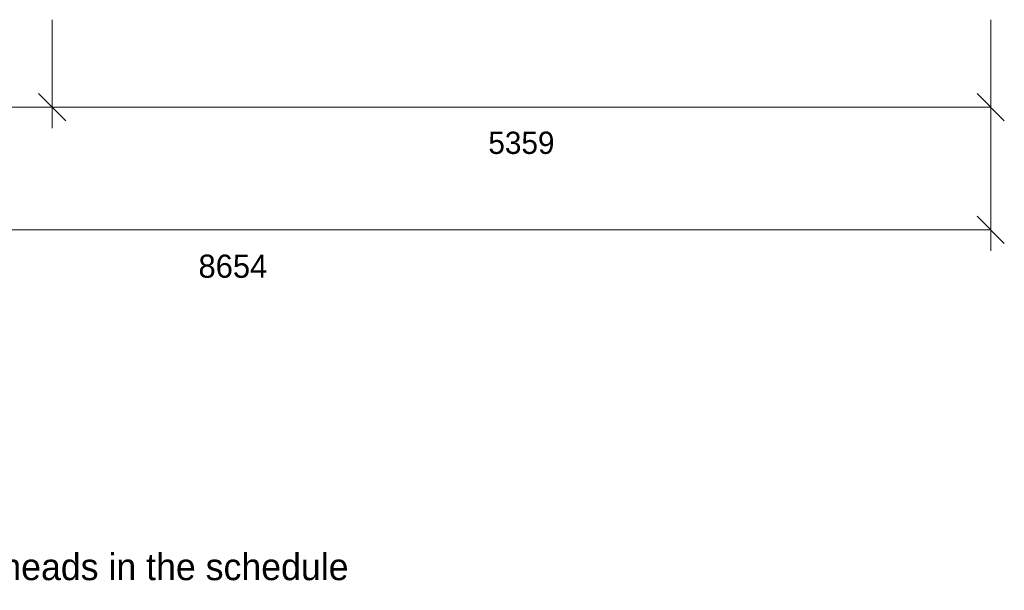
# Model space of a CAD drawing. Header units: millimetres. Extents: x -25120 to 3246, y -11675 to 14555.
# Tile 11 of 40: x -5543 to 79, y -3965 to -707. Entities that reach past the tile are written whole.
import ezdxf
from ezdxf.enums import TextEntityAlignment as Align

# ---------------------------------------------------------------- set-up
doc = ezdxf.new("R2010")
doc.units = ezdxf.units.MM
for name, color, linetype in [('LINE-INK', 7, 'Continuous'), ('TEXT-INK', 7, 'Continuous'), ('TEXT-STEEL_GREY', 7, 'Continuous')]:
    doc.layers.add(name, color=color, linetype=linetype)

msp = doc.modelspace()

# ---------------------------------------------------------------- linework, layer by layer
at = {"layer": 'LINE-INK', "lineweight": 5}
for p, q in [((-5358, -707.2), (-5358, -1327.2)), ((1, -707.2), (1, -1327.2)), ((1, -707.2), (1, -2027.2)), ((-5435.8, -1129.4), (-5280.2, -1285)), ((-76.8, -1129.4), (78.8, -1285)), ((-8653, -1207.2), (1, -1207.2)), ((-76.8, -1829.4), (78.8, -1985)), ((-8653, -1907.2), (1, -1907.2))]:
    msp.add_line(p, q, dxfattribs=at)

# ---------------------------------------------------------------- texts
at = {"layer": 'TEXT-INK'}
for s, height, p in [('5359', 127, (-2678.5, -1473.6)), ('8654', 132.08, (-4326, -2180.7))]:
    msp.add_text(s, height=height, dxfattribs=at).set_placement(p, align=Align.CENTER)
at = {"layer": 'TEXT-STEEL_GREY'}
msp.add_text('Scale 1:100 @ A3   |   Levels above GF FFL; sills and heads in the schedule', height=152.4, dxfattribs=at).set_placement((-10552.5, -3907.2))

doc.saveas('drawing.dxf')
